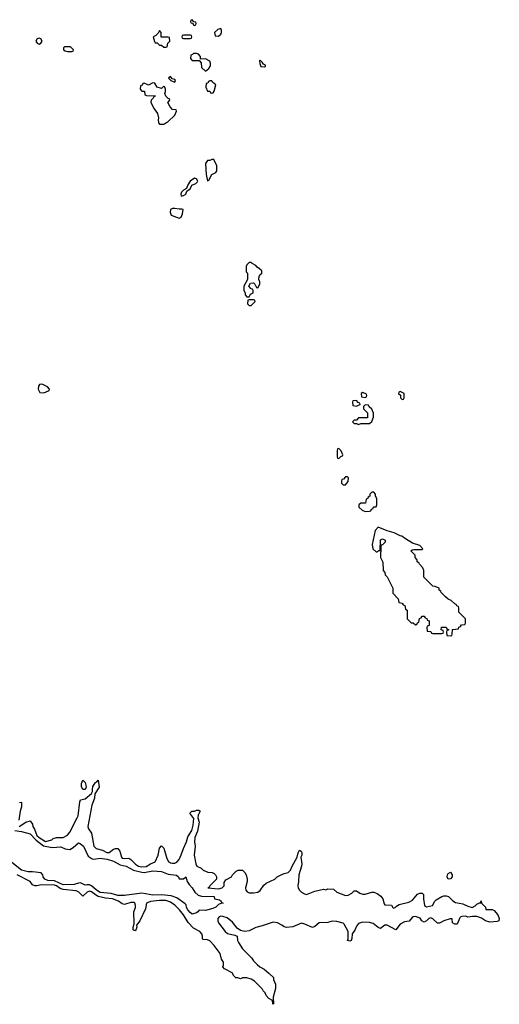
# Model space of a CAD drawing. Header units: inches. Extents: x 2668334 to 2765628, y 828034 to 955234.
# Tile 42 of 218: x 2720753 to 2725136, y 847346 to 856346. Entities that reach past the tile are written whole.
import ezdxf

# ---------------------------------------------------------------- set-up
doc = ezdxf.new("R2010")
doc.units = ezdxf.units.IN
doc.header["$MEASUREMENT"] = 0
doc.layers.add('C7824', color=7, linetype='Continuous')
doc.layers.add('C7825', color=7, linetype='Continuous')

msp = doc.modelspace()

# ---------------------------------------------------------------- linework, layer by layer
at = {"layer": 'C7824', "color": 4}
for points, elevation in [([(2720748, 848970), (2720809.1, 849010.9), (2720850, 849022), (2720870, 848994), (2720872, 848970), (2720887.3, 848947.3), (2720909.1, 848890), (2720930, 848869.2), (2720990, 848834.9), (2721046, 848850), (2721058, 848862), (2721089, 848871), (2721150, 848872), (2721190, 848892), (2721210, 848918), (2721279.5, 849050), (2721286.6, 849070), (2721303.1, 849196.9), (2721310, 849214), (2721350, 849224.7), (2721410, 849272), (2721419, 849290), (2721417.2, 849310), (2721422.5, 849337.5), (2721445.8, 849374.2), (2721459.3, 849380.7), (2721470, 849394), (2721478, 849330), (2721441, 849270), (2721437.3, 849230), (2721412.4, 849167.6), (2721376.3, 848970), (2721380.7, 848950), (2721410.7, 848910), (2721430, 848792), (2721450.6, 848770.6), (2721510, 848754), (2721550, 848734), (2721570, 848734.8), (2721610, 848762.8), (2721630, 848771), (2721650, 848771.3), (2721667.3, 848747.3), (2721682.8, 848690), (2721690, 848682.8), (2721710, 848677.3), (2721750, 848681), (2721770, 848671), (2721810, 848626.4), (2721838.8, 848610), (2721870, 848603.1), (2721910, 848605.7), (2721950, 848630.6), (2721991.4, 848648.6), (2722017.2, 848710), (2722030, 848774), (2722050, 848794), (2722070, 848774), (2722097.5, 848677.5), (2722112.8, 848652.8), (2722130, 848638.8), (2722150, 848634.8), (2722170, 848634.8), (2722190, 848646), (2722209.2, 848670), (2722230, 848711.3), (2722249.5, 848770), (2722278.4, 848830), (2722290, 848878), (2722324.8, 848935.2), (2722337.5, 848982.5), (2722344, 849044), (2722308, 849092), (2722326, 849110), (2722350, 849111), (2722370, 849122), (2722390, 849122), (2722402, 849110), (2722385.4, 849074.6), (2722382, 849050), (2722394.8, 849010), (2722378.8, 848930), (2722354.8, 848870), (2722351, 848830), (2722356, 848790), (2722346.8, 848710), (2722362.8, 848630), (2722372, 848610), (2722410.9, 848590.9), (2722430, 848572), (2722450, 848562), (2722472.7, 848552.7), (2722511.6, 848551.6), (2722530, 848542), (2722542, 848530), (2722552, 848510), (2722551.1, 848488.9), (2722492, 848430), (2722484.7, 848415.3), (2722474, 848410), (2722570, 848400.5), (2722604, 848410), (2722622, 848430), (2722622, 848458), (2722636.4, 848483.6), (2722688.4, 848511.6), (2722698, 848530), (2722730, 848562), (2722750, 848572), (2722790, 848572), (2722812, 848550), (2722822, 848530), (2722831, 848491), (2722830.8, 848470), (2722816.3, 848410), (2722818.8, 848390), (2722833, 848373), (2722850, 848366), (2722890, 848363.8), (2722929.5, 848370.5), (2722950, 848386.8), (2722984.8, 848435.2), (2723006.3, 848453.7), (2723086, 848490), (2723106, 848510), (2723148.4, 848531.6), (2723170, 848542), (2723206, 848550), (2723228.4, 848571.6), (2723242, 848610), (2723289.2, 848690), (2723298, 848730), (2723310, 848754.8), (2723326.4, 848746.4), (2723332.7, 848732.7), (2723330.6, 848710), (2723321, 848690), (2723330.3, 848629.7), (2723328.2, 848610), (2723303, 848530), (2723302, 848470), (2723294.8, 848430), (2723298.8, 848410), (2723310.5, 848390.5), (2723330, 848371), (2723355.3, 848355.3), (2723370, 848351), (2723390, 848354.8), (2723450, 848381), (2723530, 848398), (2723550, 848392), (2723570, 848402), (2723619.6, 848399.6), (2723650, 848372), (2723730, 848342), (2723756.4, 848343.6), (2723790, 848362), (2723810, 848382), (2723830, 848382), (2723861, 848361), (2723890, 848351.3), (2723910, 848351.3), (2723970, 848371.3), (2723990, 848371.3), (2724019.8, 848359.8), (2724054.8, 848334.8), (2724071.3, 848310), (2724083.6, 848263.6), (2724090, 848254), (2724151.6, 848251.6), (2724162, 848230), (2724170, 848226), (2724186, 848230), (2724196.4, 848243.6), (2724220.4, 848259.6), (2724310, 848281), (2724343.1, 848296.9), (2724390, 848352), (2724410, 848362), (2724430, 848362), (2724442, 848350), (2724442, 848310), (2724452, 848250), (2724470, 848238), (2724526, 848250), (2724546, 848290), (2724559, 848301), (2724610, 848331.3), (2724630, 848338), (2724650, 848338), (2724670.9, 848330.9), (2724710.9, 848290.9), (2724735.3, 848275.3), (2724803.5, 848263.5), (2724850, 848242.8), (2724888, 848232), (2724915.3, 848244.7), (2724930, 848262), (2724954, 848274), (2724966, 848274), (2724966, 848286), (2724971.6, 848291.6), (2724974, 848270), (2725010, 848234), (2725014, 848214), (2725070, 848214), (2725090, 848204.7), (2725123.8, 848163.8), (2725136.3, 848130), (2725130.8, 848110), (2725118, 848102), (2725050, 848098), (2725010, 848109.2), (2724972.8, 848132.8), (2724930, 848147.3), (2724890.5, 848149.5), (2724850, 848144), (2724831.7, 848151.7), (2724794, 848150), (2724778.8, 848141.2), (2724771, 848130), (2724750, 848078), (2724730, 848078), (2724708, 848090), (2724706, 848126), (2724687.3, 848127.3), (2724630, 848108.7), (2724590, 848088), (2724571.6, 848088.4), (2724530, 848128.7), (2724510, 848135.3), (2724491.1, 848128.9), (2724472, 848110), (2724450, 848098), (2724428.9, 848108.9), (2724413.6, 848133.6), (2724370, 848149.3), (2724350, 848146), (2724340.4, 848139.6), (2724314, 848106), (2724270, 848099), (2724230, 848077.2), (2724190, 848028), (2724110, 848069.2), (2724090, 848069), (2724050, 848039), (2724029.4, 848049.4), (2723984.7, 848084.7), (2723950, 848094), (2723884.5, 848095.5), (2723850, 848084), (2723830, 848059), (2723815.5, 848024.5), (2723791.3, 847990), (2723790, 847946), (2723782, 847930), (2723770, 847922), (2723748.7, 847930), (2723755.3, 847944.7), (2723754, 848010), (2723719.3, 848079.3), (2723709.1, 848089.1), (2723650, 848104), (2723610, 848105.2), (2723570, 848092.7), (2723490.5, 848089.5), (2723450, 848058), (2723430, 848048.7), (2723359.5, 848079.5), (2723330, 848086.6), (2723250, 848055.1), (2723190, 848048.7), (2723170, 848054), (2723148.7, 848070), (2723110, 848089.2), (2723070, 848098), (2722970, 848062.7), (2722910, 848049.2), (2722850, 848017.2), (2722810, 848012.3), (2722770, 848021.2), (2722742, 848042), (2722697.8, 848097.8), (2722650, 848136.9), (2722610, 848149.6), (2722590, 848151.1), (2722575.8, 848144.2), (2722564.9, 848130), (2722563.7, 848110), (2722570, 848091), (2722632.2, 848012.2), (2722652.8, 847992.8), (2722719.1, 847979.1), (2722742, 847970), (2722744.7, 847930), (2722751.3, 847910), (2722790, 847852), (2722872, 847770), (2722890, 847742), (2722922, 847710), (2722947.5, 847687.5), (2722986, 847666), (2723030, 847632), (2723072, 847590), (2723072.7, 847572.7), (2723092, 847530), (2723091, 847490), (2723071, 847410), (2723074, 847350), (2723070, 847346), (2723066, 847350), (2723062, 847382), (2723030, 847398), (2723006, 847426), (2722997.2, 847450), (2722979, 847470), (2722970, 847488), (2722898, 847558), (2722870, 847575.3), (2722830, 847588), (2722790, 847588), (2722770, 847578), (2722747.3, 847587.3), (2722728.4, 847588.4), (2722710, 847606), (2722694.6, 847634.6), (2722626, 847670), (2722608.7, 847690), (2722615.3, 847704.7), (2722615.3, 847730), (2722598, 847758), (2722583.7, 847810), (2722530, 847883.7), (2722490, 847926), (2722470, 847936), (2722430, 847938), (2722423.1, 847943.1), (2722425.2, 847970), (2722417, 847990), (2722400.9, 848010), (2722340.8, 848040.8), (2722292.8, 848092.8), (2722250, 848163.7), (2722213.3, 848210), (2722170, 848252.8), (2722130, 848279.7), (2722090, 848293.6), (2722030, 848296), (2721950, 848284.5), (2721911, 848270), (2721902.5, 848217.5), (2721850.7, 848110), (2721822, 848070), (2721824.7, 848050), (2721810, 848018), (2721800.4, 848020.4), (2721790, 848026), (2721789.3, 848050), (2721799, 848081), (2721797.2, 848190), (2721812, 848230), (2721812, 848250), (2721804, 848270), (2721795.3, 848275.3), (2721770, 848276.2), (2721710, 848258), (2721690, 848265.2), (2721656, 848290), (2721601.2, 848310), (2721536.3, 848316.3), (2721470, 848332.9), (2721445.3, 848345.3), (2721410, 848374.7), (2721390, 848378.9), (2721370.7, 848370), (2721330, 848335.3), (2721292.7, 848370), (2721270, 848382.4), (2721150, 848394.5), (2721124.4, 848404.4), (2721090, 848429.7), (2721070, 848434.8), (2720950, 848439.5), (2720910, 848428.7), (2720890, 848428), (2720870, 848438), (2720848, 848470), (2720730.9, 848530.9)], 12), ([(2720750, 849192), (2720770, 849194), (2720771, 849151), (2720758.8, 849110), (2720744.7, 849030)], 12), ([(2720710, 848934.7), (2720770, 848924.6), (2720850, 848902.8), (2720904.9, 848844.9), (2720970, 848794.9), (2721050, 848779.5), (2721130, 848784), (2721170, 848766), (2721210, 848761), (2721240.9, 848779.1), (2721290, 848821), (2721310, 848814), (2721334.8, 848790), (2721379.3, 848699.3), (2721415.8, 848675.8), (2721430, 848672.4), (2721490, 848682.6), (2721554, 848674), (2721610, 848653), (2721670, 848620.3), (2721726, 848610), (2721793.5, 848573.5), (2721870, 848552.9), (2721890, 848550.3), (2721970, 848566.4), (2722050, 848559.1), (2722110, 848534.4), (2722186.8, 848526.8), (2722204.7, 848510), (2722210, 848494), (2722250, 848494), (2722270, 848511.3), (2722284.7, 848470), (2722300.7, 848440.7), (2722330, 848411.3), (2722354, 848370), (2722384.7, 848344.7), (2722413.8, 848333.8), (2722530, 848330.7), (2722534, 848310), (2722579.6, 848299.6), (2722594, 848290), (2722598, 848278), (2722614, 848270), (2722590, 848268), (2722570, 848258), (2722545.2, 848234.8), (2722518.5, 848221.5), (2722450, 848204), (2722392, 848208), (2722382, 848190), (2722370, 848182), (2722330, 848168.7), (2722310, 848184), (2722289.4, 848210), (2722279, 848230), (2722274, 848254), (2722265.2, 848265.2), (2722190, 848319.3), (2722137, 848337), (2722050, 848346.3), (2721970, 848345.1), (2721870, 848361.2), (2721710, 848339.5), (2721650, 848341.1), (2721590, 848358.3), (2721490, 848368.7), (2721454.5, 848390), (2721410, 848428.2), (2721390, 848437), (2721370, 848439.3), (2721350, 848434), (2721310, 848455.3), (2721290, 848454), (2721250, 848441.6), (2721150, 848436.8), (2721070, 848474), (2721010, 848479.1), (2720982.7, 848490), (2720966.6, 848510), (2720964, 848530), (2720949.1, 848549.1), (2720870, 848558), (2720830, 848556), (2720770, 848571.6), (2720682, 848642)], 8)]:
    msp.add_lwpolyline(points, dxfattribs=dict(at, elevation=elevation))
at = {"layer": 'C7824', "color": 4, "elevation": 12}
for points in [[(2721350, 849308), (2721328.9, 849308.9), (2721316.4, 849336.4), (2721316.4, 849363.6), (2721330, 849394), (2721350, 849374), (2721358, 849350), (2721362, 849330)], [(2724670, 848489), (2724659, 848510), (2724664, 848530), (2724670, 848542), (2724690, 848554), (2724704.7, 848530), (2724706, 848510), (2724690, 848494)]]:
    msp.add_lwpolyline(points, close=True, dxfattribs=at)
at = {"layer": 'C7825', "color": 4, "elevation": 16}
for points in [[(2722330, 856346), (2722318, 856342), (2722314, 856330), (2722318, 856318), (2722334, 856314), (2722338, 856298), (2722350, 856294), (2722362, 856298), (2722366, 856310), (2722362, 856322), (2722346, 856326)], [(2722590, 856266), (2722563.6, 856256.4), (2722534, 856230), (2722538, 856198), (2722570, 856194), (2722590, 856214), (2722598, 856230), (2722598, 856250)], [(2720930, 856178), (2720914, 856170), (2720902, 856150), (2720914, 856130), (2720930, 856122), (2720946, 856130), (2720958, 856150), (2720946, 856170)], [(2722030, 856246), (2722018, 856222), (2721998, 856202), (2721974, 856190), (2721985.4, 856145.4), (2721990, 856134), (2722010, 856134), (2722030, 856114), (2722050, 856114), (2722070, 856094), (2722090, 856094), (2722102, 856098), (2722108.4, 856131.6), (2722126, 856150), (2722122, 856182), (2722110, 856186), (2722047.3, 856187.3), (2722046, 856230)], [(2722310, 856206), (2722250, 856206), (2722238, 856202), (2722234, 856190), (2722238, 856178), (2722250, 856174), (2722310, 856174), (2722322, 856178), (2722326, 856190), (2722322, 856202)], [(2721162, 856098), (2721154, 856090), (2721154, 856070), (2721170, 856062), (2721190, 856054), (2721230, 856054), (2721242, 856058), (2721246, 856070), (2721216.4, 856096.4)], [(2722370, 856038), (2722342, 856038), (2722332.7, 856027.3), (2722318, 856022), (2722314, 855990), (2722330, 855974), (2722394, 855974), (2722412, 855952), (2722414, 855910), (2722450, 855874), (2722480.4, 855899.6), (2722496.4, 855923.6), (2722498, 855950), (2722490, 855966), (2722450, 855988), (2722406, 855986), (2722406, 856010), (2722386, 856030)], [(2722950, 855975.3), (2722944.7, 855970), (2722946.4, 855946.4), (2722958, 855918), (2722990, 855914), (2722998, 855922), (2722998, 855930), (2722980.2, 855940.2), (2722970, 855958)], [(2722130, 855826), (2722118, 855822), (2722114, 855810), (2722134, 855790), (2722170, 855774), (2722178, 855790), (2722170, 855798), (2722146, 855806)], [(2721970, 855768), (2721930, 855746), (2721890, 855766), (2721878, 855762), (2721872.7, 855747.3), (2721858, 855742), (2721854, 855710), (2721870, 855694), (2721892.7, 855692.7), (2721898, 855658), (2721912.7, 855652.7), (2721994, 855650), (2721978, 855642), (2721974, 855630), (2721954, 855610), (2721952, 855590), (2721982, 855530), (2722011.3, 855490), (2722022, 855450), (2722018, 855430), (2722022, 855402), (2722030, 855392), (2722050, 855391.3), (2722070, 855392), (2722090, 855402), (2722108.4, 855411.6), (2722170, 855474), (2722186, 855510), (2722182, 855522), (2722150, 855526), (2722128.4, 855548.4), (2722108, 855590), (2722126, 855610), (2722122, 855622), (2722110, 855626), (2722090, 855646), (2722078, 855670), (2722086, 855690), (2722086, 855710), (2722078, 855730), (2722070, 855738), (2722050, 855718), (2722010, 855728.7), (2721987.3, 855767.3)], [(2722510, 855786), (2722490, 855786), (2722478, 855782), (2722472.7, 855767.3), (2722458, 855762), (2722454, 855730), (2722470, 855694), (2722490, 855694), (2722498, 855678), (2722510, 855674), (2722522, 855678), (2722530, 855694), (2722546, 855750), (2722515.3, 855775.3)], [(2722510, 855068), (2722490, 855058), (2722470, 855058), (2722451.3, 855030), (2722458, 854930), (2722470, 854874), (2722482, 854878), (2722508.9, 854931.1), (2722546, 854950), (2722555.3, 854964.7), (2722555.3, 855010), (2722527.3, 855067.3)], [(2722350, 854897.2), (2722311.3, 854870), (2722290, 854838), (2722276.9, 854803.1), (2722250, 854788), (2722232, 854770), (2722224.7, 854750), (2722230, 854734), (2722250, 854738), (2722270, 854752), (2722281.2, 854778.8), (2722310, 854801), (2722326, 854834), (2722362, 854850), (2722377.2, 854862.8), (2722382, 854870), (2722368, 854890)], [(2722170, 854619.3), (2722150, 854619.3), (2722131.3, 854610), (2722127.1, 854587.1), (2722138, 854558), (2722210, 854531), (2722230, 854542), (2722242, 854570), (2722246, 854610), (2722234.6, 854614.6), (2722210, 854613.2)], [(2722870, 854126), (2722850, 854126), (2722830, 854106), (2722822, 854090), (2722822, 854042), (2722834, 854030), (2722834, 853970), (2722802, 853910), (2722802, 853870), (2722814, 853850), (2722814, 853830), (2722830, 853814), (2722850, 853814), (2722862, 853838), (2722886, 853850), (2722886, 853870), (2722882, 853882), (2722867.3, 853887.3), (2722846, 853910), (2722862, 853938), (2722890, 853942), (2722902, 853930), (2722918, 853898), (2722930, 853894), (2722948, 853930), (2722948, 853950), (2722938, 853970), (2722940.4, 853999.6), (2722947.3, 854012.7), (2722966, 854030), (2722966, 854050), (2722946, 854070), (2722923.1, 854083.1), (2722910, 854098), (2722876.4, 854116.4)], [(2722890, 853786), (2722850, 853786), (2722838, 853782), (2722834, 853750), (2722850, 853734), (2722870, 853734), (2722906, 853770), (2722902, 853782)], [(2720950, 853015.3), (2720934, 853010), (2720923.6, 852996.4), (2720922, 852970), (2720938, 852938), (2720970, 852934), (2720990, 852942), (2721022, 852958), (2721026, 852970), (2721006, 852990), (2720966, 853010)], [(2723890, 852938), (2723874, 852930), (2723878, 852898), (2723910, 852894), (2723922, 852898), (2723926, 852910), (2723922, 852922)], [(2724230, 852946), (2724218, 852942), (2724214, 852930), (2724232.7, 852912.7), (2724234, 852890), (2724250, 852874), (2724262, 852878), (2724266, 852890), (2724266, 852930)], [(2723830, 852866), (2723798, 852862), (2723794, 852850), (2723798, 852818), (2723830, 852814), (2723850, 852822), (2723866, 852830), (2723862, 852842), (2723847.3, 852847.3)], [(2723910, 852826), (2723894, 852810), (2723894, 852790), (2723932, 852752), (2723932.7, 852707.3), (2723850, 852706), (2723830, 852686), (2723810, 852686), (2723794, 852670), (2723810, 852654), (2723830, 852654), (2723850, 852644.7), (2723870, 852654), (2723950, 852654), (2723970, 852674), (2723987.3, 852712.7), (2723988, 852750), (2723970, 852786), (2723947.3, 852807.3), (2723942, 852822)], [(2723670, 852426), (2723658, 852422), (2723654, 852410), (2723654, 852350), (2723658, 852338), (2723670, 852334), (2723687.3, 852352.7), (2723702, 852358), (2723706, 852370), (2723690, 852406)], [(2723750, 852166), (2723730, 852166), (2723712.7, 852147.3), (2723698, 852142), (2723694, 852130), (2723694, 852110), (2723710, 852094), (2723730, 852094), (2723756.4, 852123.6), (2723758, 852158)], [(2723990, 852026), (2723970, 852026), (2723954, 852010), (2723954, 851990), (2723938, 851982), (2723932.7, 851967.3), (2723918, 851962), (2723912.7, 851927.3), (2723870, 851926), (2723854, 851910), (2723854, 851890), (2723883.6, 851863.6), (2723910, 851852), (2723950, 851854), (2723962, 851858), (2723967.3, 851872.7), (2723982, 851878), (2723987.3, 851892.7), (2724010, 851894), (2724018, 851910), (2724018, 851970), (2724006, 851990), (2724006, 852010)], [(2724030, 851708), (2724002, 851678), (2723974.8, 851550), (2723981, 851510), (2724010, 851482), (2724018, 851482), (2724034, 851494), (2724046, 851494), (2724049.3, 851590.7), (2724070, 851602), (2724092, 851590), (2724092, 851570), (2724070, 851546), (2724058, 851542), (2724054, 851530), (2724052, 851430), (2724072.7, 851387.3), (2724074, 851310), (2724091.6, 851291.6), (2724092.7, 851272.7), (2724110, 851254), (2724162, 851150), (2724163.6, 851103.6), (2724211.6, 851051.6), (2724218, 851018), (2724250, 851014), (2724258, 850998), (2724274, 850990), (2724278, 850958), (2724294, 850950), (2724294, 850870), (2724330, 850834), (2724350, 850834), (2724370, 850814), (2724382, 850818), (2724387.3, 850832.7), (2724402, 850838), (2724407.3, 850872.7), (2724422, 850878), (2724430, 850894), (2724450, 850894), (2724458, 850878), (2724472.7, 850872.7), (2724478, 850858), (2724494, 850850), (2724494, 850810), (2724478, 850802), (2724474, 850790), (2724478, 850758), (2724510, 850754), (2724518, 850738), (2724530, 850734), (2724610, 850734), (2724622, 850738), (2724626, 850750), (2724622, 850762), (2724606, 850770), (2724607.3, 850792.7), (2724650, 850794), (2724658, 850778), (2724674, 850770), (2724658, 850762), (2724654, 850750), (2724658, 850718), (2724690, 850714), (2724702, 850718), (2724706, 850730), (2724707.3, 850772.7), (2724762, 850778), (2724767.3, 850792.7), (2724782, 850798), (2724790, 850814), (2724822, 850818), (2724826, 850830), (2724826, 850870), (2724766, 850930), (2724766, 850970), (2724762, 850982), (2724747.3, 850987.3), (2724742, 851002), (2724730, 851006), (2724696.4, 851036.4), (2724670, 851048), (2724646, 851070), (2724606, 851110), (2724602, 851122), (2724586, 851130), (2724586, 851150), (2724550, 851166), (2724527.3, 851167.3), (2724446, 851250), (2724446, 851310), (2724436.4, 851336.4), (2724406, 851370), (2724402, 851382), (2724386, 851390), (2724386, 851410), (2724366, 851430), (2724366, 851450), (2724328, 851490), (2724340.4, 851499.6), (2724356.4, 851503.6), (2724430, 851502), (2724438, 851510), (2724410, 851539), (2724342, 851562), (2724279.3, 851599.3), (2724246, 851626), (2724229.5, 851629.5), (2724175.5, 851655.5), (2724110, 851674)]]:
    msp.add_lwpolyline(points, close=True, dxfattribs=at)

doc.saveas('drawing.dxf')
